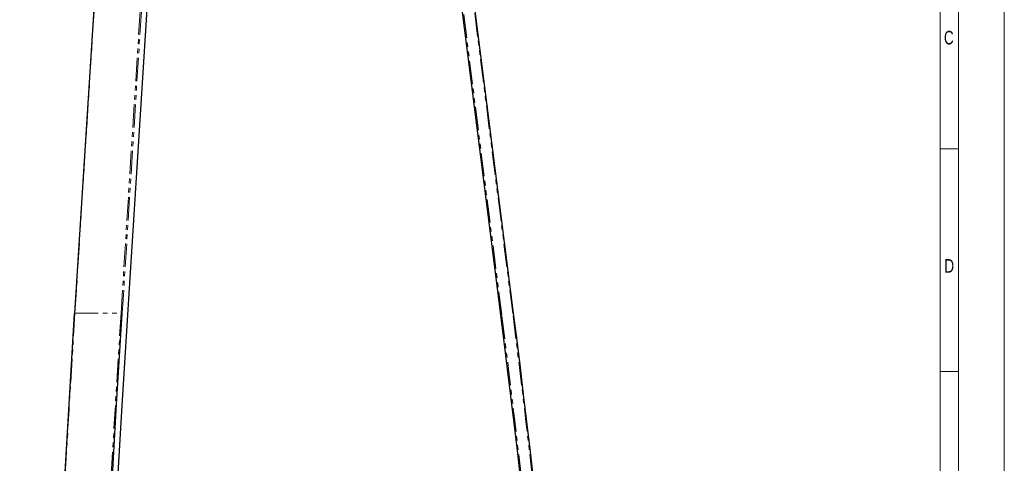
# Model space of a CAD drawing. Header units: millimetres. Extents: x 0 to 841, y 0 to 1189.
# Tile 16 of 19: x 573 to 841, y 903 to 1025. Entities that reach past the tile are written whole.
import ezdxf

# ---------------------------------------------------------------- set-up
doc = ezdxf.new("R2010")
doc.units = ezdxf.units.MM
doc.linetypes.add('SLD-Combinazione-di-due-tratteggi', pattern=[12.7, 6.35, -1.27, 1.27, -1.27, 1.27, -1.27])
doc.linetypes.add('SLD-Solido', pattern=[0])
doc.styles.add('SLDTEXTSTYLE2', font='ARIALN.TTF', dxfattribs={"width": 0.87})

msp = doc.modelspace()

# ---------------------------------------------------------------- linework, layer by layer
at = {"color": 7, "linetype": 'SLD-Solido', "lineweight": 18}
for p, q in [((841, 0), (841, 1189)), ((828.5, 12.5), (828.5, 1176.5)), ((823.5, 17.5), (823.5, 1171.5)), ((823.5, 989.29), (828.5, 989.29)), ((823.5, 928.55), (828.5, 928.55))]:
    msp.add_line(p, q, dxfattribs=at)
at = {"color": 7, "linetype": 'SLD-Solido', "lineweight": 25}
for p, q in [((592.81, 1028.89), (587.47, 944.42)), ((703.72, 943.99), (692.91, 1029.53)), ((602.01, 944.01), (607.29, 1027.46)), ((707.2, 944.43), (696.67, 1027.7))]:
    msp.add_line(p, q, dxfattribs=at)
at = {"color": 8, "linetype": 'SLD-Combinazione-di-due-tratteggi', "lineweight": 18}
for p, q in [((587.59, 944.43), (592.94, 1028.97)), ((703.97, 944.03), (693.19, 1029.32)), ((600.15, 944.43), (605.4, 1027.46)), ((600.49, 944.4), (605.74, 1027.43)), ((601.98, 944.03), (607.25, 1027.46)), ((706.95, 944.4), (696.41, 1027.77)), ((587.59, 944.43), (600.15, 944.43)), ((703.72, 943.99), (703.97, 944.03)), ((706.95, 944.4), (707.2, 944.43))]:
    msp.add_line(p, q, dxfattribs=at)
at = {"color": 7, "linetype": 'SLD-Solido', "lineweight": 25, "flags": 128}
for points in [[(572.52, 468.72), (572.57, 495.22), (572.71, 521.71), (572.94, 548.21), (573.26, 574.69), (573.68, 601.18), (574.19, 627.66), (574.79, 654.12), (575.48, 680.58), (576.27, 707.03), (577.15, 733.47), (578.12, 759.9), (579.18, 786.31), (580.34, 812.7), (581.59, 839.08), (582.93, 865.44), (584.36, 891.78), (585.88, 918.1), (587.5, 944.4)], [(585.51, 468.72), (585.56, 495.22), (585.7, 521.71), (585.93, 548.21), (586.25, 574.69), (586.67, 601.18), (587.18, 627.66), (587.78, 654.12), (588.47, 680.58), (589.26, 707.03), (590.14, 733.47), (591.11, 759.9), (592.17, 786.31), (593.33, 812.7), (594.58, 839.08), (595.92, 865.44), (597.35, 891.78), (598.87, 918.1), (600.49, 944.4)], [(587.01, 468.72), (587.06, 495.2), (587.2, 521.67), (587.43, 548.14), (587.75, 574.61), (588.17, 601.07), (588.68, 627.53), (589.28, 653.98), (589.97, 680.42), (590.76, 706.85), (591.64, 733.26), (592.61, 759.67), (593.67, 786.06), (594.82, 812.43), (596.07, 838.79), (597.41, 865.13), (598.84, 891.45), (600.36, 917.75), (601.98, 944.03)]]:
    msp.add_lwpolyline(points, dxfattribs=at)
at = {"color": 8, "linetype": 'SLD-Combinazione-di-due-tratteggi', "lineweight": 18, "flags": 128}
for points in [[(572.61, 468.72), (572.66, 495.22), (572.8, 521.72), (573.03, 548.21), (573.35, 574.7), (573.77, 601.19), (574.28, 627.67), (574.88, 654.14), (575.58, 680.6), (576.36, 707.05), (577.24, 733.49), (578.21, 759.92), (579.28, 786.33), (580.43, 812.73), (581.68, 839.11), (583.02, 865.47), (584.45, 891.81), (585.98, 918.13), (587.59, 944.43)], [(585.17, 468.72), (585.22, 495.22), (585.36, 521.72), (585.59, 548.21), (585.91, 574.7), (586.33, 601.19), (586.84, 627.67), (587.44, 654.14), (588.13, 680.6), (588.92, 707.05), (589.8, 733.49), (590.77, 759.92), (591.83, 786.33), (592.99, 812.73), (594.24, 839.11), (595.58, 865.47), (597.01, 891.81), (598.53, 918.13), (600.15, 944.43)]]:
    msp.add_lwpolyline(points, dxfattribs=at)
at = {"color": 8, "linetype": 'SLD-Combinazione-di-due-tratteggi', "lineweight": 18}
for centre, radius, start, end in [((587.56, 944.22), 0.215, 79.9735, 114.1889), ((600.16, 942.72), 1.71, 79.0066, 90.4684), ((-3054.68, 468.72), 3788.59, 0, 7.20713), ((-3054.68, 468.72), 3791.59, 0, 7.20713)]:
    msp.add_arc(centre, radius, start, end, dxfattribs=at)
at = {"color": 7, "linetype": 'SLD-Solido', "lineweight": 25}
for centre, radius, start, end in [((587.5, 944.44), 0.0405, 217.6294, 271.2647), ((601.98, 943.99), 0.0405, 37.6294, 91.2647), ((-3054.68, 468.72), 3788.34, 0, 7.20713), ((-3054.68, 468.72), 3791.84, 0, 7.20713)]:
    msp.add_arc(centre, radius, start, end, dxfattribs=at)

# ---------------------------------------------------------------- texts
at = {"color": 7, "linetype": 'Continuous', "lineweight": 0, "char_height": 3.7, "attachment_point": 2, "style": 'SLDTEXTSTYLE2'}
for s, insert in [('C', (825.87, 1021.51)), ('D', (825.99, 959.22))]:
    msp.add_mtext(s, dxfattribs=dict(at, insert=insert))

doc.saveas('drawing.dxf')
